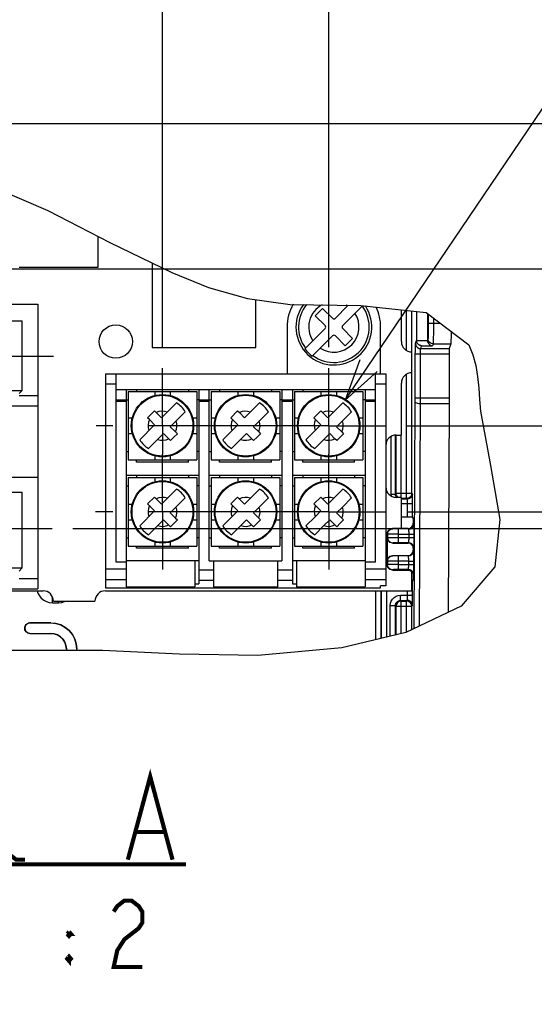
# Model space of a CAD drawing. Extents: x 29 to 422, y -226 to 287.
# Tile 28 of 63: x 140 to 164, y -74 to -26. Entities that reach past the tile are written whole.
import ezdxf

# ---------------------------------------------------------------- set-up
doc = ezdxf.new("R2010")
doc.units = 0
doc.header["$LTSCALE"] = 23.1
doc.linetypes.add('CENTER', pattern=[0.6, 0.375, -0.075, 0.075, -0.075])
doc.layers.get('0').update_dxf_attribs({"linetype": 'CONTINUOUS'})
for name, color, linetype in [('ALL_AXIS', 7, 'CONTINUOUS'), ('ALL_DIM', 7, 'CONTINUOUS'), ('ALL_NOTE', 7, 'CONTINUOUS')]:
    doc.layers.add(name, color=color, linetype=linetype)
doc.dimstyles.get("Standard").update_dxf_attribs({"dimtxt": 2.5, "dimasz": 2.5, "dimexe": 1.25, "dimexo": 0.625, "dimtad": 1, "dimcen": 2.5, "dimazin": 3, "dimtfac": 1, "dimtmove": 0, "dimatfit": 3})

# ---------------------------------------------------------------- blocks, each defined once
blk = doc.blocks.new('_OPEN')
at = {"color": 0, "linetype": 'BYBLOCK'}
for p, q in [((0, 0), (-1, 0.25)), ((-1, -0.25), (0, 0)), ((-1, 0), (0, 0))]:
    blk.add_line(p, q, dxfattribs=at)
blk = doc.blocks.new('_DOT')
at = {"color": 0, "linetype": 'BYBLOCK'}
blk.add_line((-0.25, 0), (-1, 0), dxfattribs=at)
at = {"color": 0, "linetype": 'BYBLOCK', "const_width": 0.25}
blk.add_lwpolyline([(-0.125, 0, 1), (0.125, 0, 1)], format="xyb", close=True, dxfattribs=at)
blk = doc.blocks.new('*D40')
at = {"layer": 'ALL_DIM', "color": 2, "linetype": 'CONTINUOUS'}
for p, q in [((158.166, -50.138), (171.82, -50.138)), ((170.82, -50.138), (170.82, -49.888)), ((170.82, -49.888), (170.82, -50.538)), ((170.82, -62.472), (170.82, -50.538)), ((142.076, -50.938), (171.82, -50.938)), ((170.82, -50.938), (170.82, -62.472))]:
    blk.add_line(p, q, dxfattribs=at)
at = {"layer": 'ALL_DIM', "color": 2, "linetype": 'CONTINUOUS', "xscale": 2, "yscale": 2, "zscale": 2}
for name, p, rotation in [('_DOT', (170.82, -50.138), 270), ('_OPEN', (170.82, -50.938), 90)]:
    blk.add_blockref(name, p, dxfattribs=dict(at, rotation=rotation))
blk = doc.blocks.new('*D41')
at = {"layer": 'ALL_DIM', "color": 2, "linetype": 'CONTINUOUS'}
for p, q in [((170.82, -45.988), (170.82, -34.665)), ((170.82, -34.665), (170.82, -48.063)), ((158.166, -45.988), (171.82, -45.988)), ((170.82, -50.388), (170.82, -48.063)), ((158.166, -50.138), (171.82, -50.138)), ((170.82, -50.138), (170.82, -50.388))]:
    blk.add_line(p, q, dxfattribs=at)
at = {"layer": 'ALL_DIM', "color": 2, "linetype": 'CONTINUOUS', "xscale": 2, "yscale": 2, "zscale": 2}
for name, p, rotation in [('_OPEN', (170.82, -45.988), 270), ('_DOT', (170.82, -50.138), 90)]:
    blk.add_blockref(name, p, dxfattribs=dict(at, rotation=rotation))
blk = doc.blocks.new('*D44')
at = {"layer": 'ALL_DIM', "color": 2, "linetype": 'CONTINUOUS'}
for p, q in [((109.888, -38.861), (109.888, 4.934)), ((146.388, -42.211), (146.388, 4.934)), ((109.888, 3.934), (128.138, 3.934)), ((146.388, 3.934), (128.138, 3.934))]:
    blk.add_line(p, q, dxfattribs=at)
at = {"layer": 'ALL_DIM', "color": 2, "linetype": 'CONTINUOUS', "xscale": 2, "yscale": 2, "zscale": 2, "rotation": 180}
blk.add_blockref('_OPEN', (109.888, 3.934), dxfattribs=at)
at = {"layer": 'ALL_DIM', "color": 2, "linetype": 'CONTINUOUS', "xscale": 2, "yscale": 2, "zscale": 2}
blk.add_blockref('_OPEN', (146.388, 3.934), dxfattribs=at)
blk = doc.blocks.new('*D45')
at = {"layer": 'ALL_DIM', "color": 2, "linetype": 'CONTINUOUS'}
for p, q in [((146.388, -42.211), (146.388, 4.934)), ((154.388, -42.211), (154.388, 4.934)), ((146.388, 3.934), (141.388, 3.934)), ((141.388, 3.934), (150.388, 3.934)), ((178.087, 3.934), (150.388, 3.934)), ((154.388, 3.934), (178.087, 3.934))]:
    blk.add_line(p, q, dxfattribs=at)
at = {"layer": 'ALL_DIM', "color": 2, "linetype": 'CONTINUOUS', "xscale": 2, "yscale": 2, "zscale": 2}
blk.add_blockref('_OPEN', (146.388, 3.934), dxfattribs=at)
at = {"layer": 'ALL_DIM', "color": 2, "linetype": 'CONTINUOUS', "xscale": 2, "yscale": 2, "zscale": 2, "rotation": 180}
blk.add_blockref('_OPEN', (154.388, 3.934), dxfattribs=at)
blk = doc.blocks.new('*D46')
at = {"layer": 'ALL_DIM', "color": 2, "linetype": 'CONTINUOUS'}
for p, q in [((127.116, -38.438), (165.145, -38.438)), ((171.922, -38.438), (183.456, -38.438)), ((182.456, -38.438), (182.456, -44.688)), ((182.456, -50.938), (182.456, -44.688)), ((142.076, -50.938), (183.456, -50.938))]:
    blk.add_line(p, q, dxfattribs=at)
at = {"layer": 'ALL_DIM', "color": 2, "linetype": 'CONTINUOUS', "xscale": 2, "yscale": 2, "zscale": 2}
for p, rotation in [((182.456, -38.438), 90), ((182.456, -50.938), 270)]:
    blk.add_blockref('_OPEN', p, dxfattribs=dict(at, rotation=rotation))
blk = doc.blocks.new('*D47')
at = {"layer": 'ALL_DIM', "color": 2, "linetype": 'CONTINUOUS'}
for p, q in [((182.456, -31.438), (182.456, -3.254)), ((182.456, -3.254), (182.456, -34.938)), ((127.116, -31.438), (183.456, -31.438)), ((182.456, -43.438), (182.456, -34.938)), ((175.744, -38.438), (183.456, -38.438)), ((182.456, -38.438), (182.456, -43.438))]:
    blk.add_line(p, q, dxfattribs=at)
at = {"layer": 'ALL_DIM', "color": 2, "linetype": 'CONTINUOUS', "xscale": 2, "yscale": 2, "zscale": 2}
for p, rotation in [((182.456, -31.438), 270), ((182.456, -38.438), 90)]:
    blk.add_blockref('_OPEN', p, dxfattribs=dict(at, rotation=rotation))
blk = doc.blocks.new('DOUBLE_OPEN')
at = {"color": 0, "linetype": 'BYBLOCK'}
for p, q in [((-1, 0), (-2, 0.25)), ((0, 0), (-1, 0.25)), ((-2, -0.25), (-1, 0)), ((-2, 0), (-1, 0)), ((-1, -0.25), (0, 0)), ((-1, 0), (0, 0))]:
    blk.add_line(p, q, dxfattribs=at)
blk = doc.blocks.new('*D50')
at = {"layer": 'ALL_DIM', "color": 2, "linetype": 'CONTINUOUS'}
for p, q in [((142.076, -50.938), (183.456, -50.938)), ((182.456, -50.938), (182.456, -62.392)), ((182.456, -73.847), (182.456, -62.392))]:
    blk.add_line(p, q, dxfattribs=at)
at = {"layer": 'ALL_DIM', "color": 2, "linetype": 'CONTINUOUS', "xscale": 2, "yscale": 2, "zscale": 2}
for name, p, rotation in [('_OPEN', (182.456, -50.938), 90), ('DOUBLE_OPEN', (182.456, -73.847), 270)]:
    blk.add_blockref(name, p, dxfattribs=dict(at, rotation=rotation))

msp = doc.modelspace()

# ---------------------------------------------------------------- linework, layer by layer
at = {"color": 7, "linetype": 'CONTINUOUS'}
for p, q in [((137.801, -34.313), (140.863, -35.63)), ((140.863, -35.63), (143.857, -37.161)), ((143.293, -38.355), (143.293, -36.873)), ((143.857, -37.161), (146.831, -38.619)), ((139.483, -38.355), (143.293, -38.355)), ((145.888, -38.157), (145.888, -42.215)), ((146.831, -38.619), (148.606, -39.329)), ((148.606, -39.329), (150.476, -39.857)), ((107.388, -40.138), (140.388, -40.138)), ((140.388, -40.138), (140.388, -53.838)), ((150.476, -39.857), (152.526, -40.147)), ((150.888, -42.215), (150.888, -39.916)), ((152.526, -40.147), (155.928, -40.2)), ((155.3, -40.223), (154.709, -40.814)), ((156.02, -40.21), (155.062, -41.168)), ((155.3, -40.223), (155.332, -40.191)), ((155.928, -40.2), (159.08, -40.534)), ((154.09, -40.337), (153.737, -40.69)), ((153.737, -40.69), (154.214, -41.168)), ((154.567, -40.814), (154.09, -40.337)), ((157.888, -41.938), (157.888, -40.408)), ((158.616, -40.485), (158.616, -41.878)), ((159.08, -40.534), (161.138, -42.092)), ((159.138, -40.578), (159.138, -41.878)), ((136.138, -40.938), (139.638, -40.938)), ((139.638, -44.288), (139.638, -40.938)), ((152.388, -41.238), (152.388, -43.488)), ((156.888, -43.488), (156.888, -41.238)), ((153.243, -42.28), (154.214, -41.309)), ((153.977, -42.253), (154.567, -41.663)), ((154.709, -41.663), (155.186, -42.14)), ((155.54, -41.786), (155.062, -41.309)), ((155.186, -42.14), (155.54, -41.786)), ((160.265, -42.047), (160.189, -42.276)), ((161.138, -42.092), (161.329, -42.568)), ((145.888, -42.215), (150.888, -42.215)), ((153.623, -42.607), (153.596, -42.634)), ((153.977, -42.253), (153.623, -42.607)), ((158.388, -43.438), (158.388, -42.438)), ((161.329, -42.568), (161.465, -43.086)), ((161.465, -43.086), (161.555, -43.62)), ((143.638, -43.488), (157.138, -43.488)), ((143.638, -43.488), (143.638, -53.788)), ((144.138, -43.488), (144.138, -52.538)), ((156.638, -52.538), (156.638, -43.488)), ((157.138, -43.488), (157.138, -53.69)), ((157.888, -46.438), (157.888, -43.938)), ((161.555, -43.62), (161.611, -44.177)), ((136.138, -44.288), (139.638, -44.288)), ((139.638, -44.288), (139.488, -44.438)), ((144.138, -44.238), (156.638, -44.238)), ((144.638, -44.238), (144.638, -53.748)), ((144.738, -44.338), (148.038, -44.338)), ((144.738, -44.338), (144.738, -47.638)), ((146.013, -44.338), (146.013, -44.536)), ((146.763, -44.338), (146.763, -44.536)), ((148.038, -44.338), (148.038, -47.638)), ((148.138, -44.238), (148.138, -53.597)), ((148.638, -52.488), (148.638, -44.238)), ((148.738, -44.338), (152.038, -44.338)), ((148.738, -44.338), (148.738, -47.638)), ((150.013, -44.338), (150.013, -44.536)), ((150.763, -44.338), (150.763, -44.536)), ((152.038, -44.338), (152.038, -47.638)), ((152.138, -44.238), (152.138, -52.488)), ((152.638, -44.238), (152.638, -53.597)), ((152.738, -44.338), (156.038, -44.338)), ((152.738, -44.338), (152.738, -47.638)), ((154.013, -44.338), (154.013, -44.536)), ((154.763, -44.338), (154.763, -44.536)), ((156.038, -44.338), (156.038, -47.638)), ((156.138, -44.238), (156.138, -53.748)), ((161.611, -44.177), (161.649, -44.73)), ((144.138, -44.738), (144.638, -44.738)), ((144.138, -44.8), (144.638, -44.8)), ((146.341, -45.611), (147.062, -44.891)), ((148.138, -44.738), (148.638, -44.738)), ((148.138, -44.8), (148.638, -44.8)), ((150.341, -45.611), (151.062, -44.891)), ((152.138, -44.738), (152.638, -44.738)), ((152.138, -44.8), (152.638, -44.8)), ((154.622, -45.33), (155.062, -44.891)), ((156.138, -44.738), (156.638, -44.738)), ((156.138, -44.8), (156.638, -44.8)), ((160.184, -44.918), (160.136, -54.974)), ((161.649, -44.73), (161.694, -45.287)), ((107.388, -45.038), (140.388, -45.038)), ((145.673, -45.604), (146.003, -45.274)), ((146.003, -45.274), (146.088, -45.358)), ((146.088, -45.358), (146.341, -45.611)), ((147.486, -45.315), (146.765, -46.036)), ((149.673, -45.604), (150.003, -45.274)), ((150.003, -45.274), (150.088, -45.358)), ((150.088, -45.358), (150.341, -45.611)), ((151.486, -45.315), (150.765, -46.036)), ((153.673, -45.604), (154.003, -45.274)), ((154.003, -45.274), (154.088, -45.358)), ((154.088, -45.358), (154.341, -45.611)), ((154.622, -45.33), (154.341, -45.611)), ((155.486, -45.315), (154.765, -46.036)), ((161.694, -45.287), (162.169, -47.906)), ((144.738, -45.613), (144.936, -45.613)), ((145.29, -46.662), (146.011, -45.941)), ((145.758, -45.688), (145.673, -45.604)), ((145.758, -45.688), (146.011, -45.941)), ((147.841, -45.613), (148.038, -45.613)), ((148.738, -45.613), (148.936, -45.613)), ((149.29, -46.662), (150.011, -45.941)), ((149.758, -45.688), (149.673, -45.604)), ((149.758, -45.688), (150.011, -45.941)), ((151.841, -45.613), (152.038, -45.613)), ((152.738, -45.613), (152.936, -45.613)), ((153.29, -46.662), (154.011, -45.941)), ((153.758, -45.688), (153.673, -45.604)), ((153.758, -45.688), (154.011, -45.941)), ((155.841, -45.613), (156.038, -45.613)), ((144.738, -46.363), (144.936, -46.363)), ((145.715, -47.086), (146.435, -46.365)), ((146.689, -46.619), (146.435, -46.365)), ((147.018, -46.289), (146.765, -46.036)), ((147.103, -46.373), (146.938, -46.538)), ((147.018, -46.289), (147.103, -46.373)), ((147.841, -46.363), (148.038, -46.363)), ((148.738, -46.363), (148.936, -46.363)), ((149.715, -47.086), (150.435, -46.365)), ((150.689, -46.619), (150.435, -46.365)), ((151.018, -46.289), (150.765, -46.036)), ((151.103, -46.373), (150.938, -46.538)), ((151.018, -46.289), (151.103, -46.373)), ((151.841, -46.363), (152.038, -46.363)), ((152.738, -46.363), (152.936, -46.363)), ((153.715, -47.086), (154.435, -46.365)), ((154.689, -46.619), (154.435, -46.365)), ((155.018, -46.289), (154.765, -46.036)), ((155.103, -46.373), (154.938, -46.538)), ((155.018, -46.289), (155.103, -46.373)), ((155.841, -46.363), (156.038, -46.363)), ((157.638, -46.438), (157.888, -46.438)), ((146.773, -46.703), (146.689, -46.619)), ((146.938, -46.538), (146.773, -46.703)), ((150.773, -46.703), (150.689, -46.619)), ((150.938, -46.538), (150.773, -46.703)), ((154.773, -46.703), (154.689, -46.619)), ((154.938, -46.538), (154.773, -46.703)), ((144.738, -47.638), (148.038, -47.638)), ((146.013, -47.441), (146.013, -47.638)), ((146.763, -47.441), (146.763, -47.638)), ((148.738, -47.638), (152.038, -47.638)), ((150.013, -47.441), (150.013, -47.638)), ((150.763, -47.441), (150.763, -47.638)), ((152.738, -47.638), (156.038, -47.638)), ((154.013, -47.441), (154.013, -47.638)), ((154.763, -47.441), (154.763, -47.638)), ((162.169, -47.906), (162.626, -50.504)), ((140.388, -48.488), (138.388, -48.488)), ((148.138, -48.388), (144.638, -48.388)), ((144.738, -48.488), (148.038, -48.488)), ((144.738, -48.488), (144.738, -51.788)), ((146.013, -48.488), (146.013, -48.686)), ((146.763, -48.488), (146.763, -48.686)), ((148.038, -48.488), (148.038, -51.788)), ((152.138, -48.388), (148.638, -48.388)), ((148.738, -48.488), (152.038, -48.488)), ((148.738, -48.488), (148.738, -51.788)), ((150.013, -48.488), (150.013, -48.686)), ((150.763, -48.488), (150.763, -48.686)), ((152.038, -48.488), (152.038, -51.788)), ((156.138, -48.388), (152.638, -48.388)), ((152.738, -48.488), (156.038, -48.488)), ((152.738, -48.488), (152.738, -51.788)), ((154.013, -48.488), (154.013, -48.686)), ((154.763, -48.488), (154.763, -48.686)), ((156.038, -48.488), (156.038, -51.788)), ((108.138, -49.188), (139.638, -49.188)), ((139.638, -52.838), (139.638, -49.188)), ((146.341, -49.761), (147.062, -49.041)), ((150.341, -49.761), (151.062, -49.041)), ((154.341, -49.761), (155.062, -49.041)), ((144.738, -49.763), (144.936, -49.763)), ((145.673, -49.754), (146.003, -49.424)), ((145.673, -49.754), (146.011, -50.091)), ((146.003, -49.424), (146.341, -49.761)), ((147.486, -49.465), (146.765, -50.186)), ((147.841, -49.763), (148.038, -49.763)), ((148.738, -49.763), (148.936, -49.763)), ((149.673, -49.754), (150.003, -49.424)), ((149.673, -49.754), (150.011, -50.091)), ((150.003, -49.424), (150.341, -49.761)), ((151.486, -49.465), (150.765, -50.186)), ((151.841, -49.763), (152.038, -49.763)), ((152.738, -49.763), (152.936, -49.763)), ((153.673, -49.754), (154.003, -49.424)), ((153.673, -49.754), (154.011, -50.091)), ((154.003, -49.424), (154.341, -49.761)), ((155.486, -49.465), (155.046, -49.905)), ((155.841, -49.763), (156.038, -49.763)), ((157.888, -49.438), (157.638, -49.438)), ((157.888, -50.938), (157.888, -49.438)), ((145.29, -50.812), (146.011, -50.091)), ((147.018, -50.439), (146.765, -50.186)), ((149.73, -50.372), (150.011, -50.091)), ((151.018, -50.439), (150.765, -50.186)), ((153.73, -50.372), (154.011, -50.091)), ((155.046, -49.905), (154.765, -50.186)), ((155.018, -50.439), (154.765, -50.186)), ((144.738, -50.513), (144.936, -50.513)), ((146.435, -50.515), (145.715, -51.236)), ((146.773, -50.853), (146.435, -50.515)), ((147.103, -50.523), (146.773, -50.853)), ((147.018, -50.439), (147.103, -50.523)), ((147.841, -50.513), (148.038, -50.513)), ((148.738, -50.513), (148.936, -50.513)), ((149.29, -50.812), (149.73, -50.372)), ((150.435, -50.515), (149.715, -51.236)), ((150.773, -50.853), (150.435, -50.515)), ((150.938, -50.688), (150.773, -50.853)), ((151.103, -50.523), (150.938, -50.688)), ((151.018, -50.439), (151.103, -50.523)), ((151.841, -50.513), (152.038, -50.513)), ((152.738, -50.513), (152.936, -50.513)), ((153.29, -50.812), (153.73, -50.372)), ((154.154, -50.796), (154.435, -50.515)), ((154.773, -50.853), (154.435, -50.515)), ((154.938, -50.688), (154.773, -50.853)), ((155.103, -50.523), (154.938, -50.688)), ((155.018, -50.439), (155.103, -50.523)), ((155.841, -50.513), (156.038, -50.513)), ((158.177, -50.386), (157.888, -50.386)), ((158.427, -50.399), (158.458, -50.491)), ((158.458, -50.491), (158.458, -50.688)), ((162.626, -50.504), (162.389, -52.788)), ((154.154, -50.796), (153.715, -51.236)), ((157.208, -51.188), (157.208, -52.688)), ((158.208, -50.938), (157.458, -50.938)), ((146.013, -51.591), (146.013, -51.788)), ((146.763, -51.591), (146.763, -51.788)), ((150.013, -51.591), (150.013, -51.788)), ((150.763, -51.591), (150.763, -51.788)), ((154.013, -51.591), (154.013, -51.788)), ((154.763, -51.591), (154.763, -51.788)), ((157.458, -51.638), (158.208, -51.638)), ((144.738, -51.788), (148.038, -51.788)), ((148.738, -51.788), (152.038, -51.788)), ((152.738, -51.788), (156.038, -51.788)), ((158.458, -51.888), (158.458, -51.988)), ((144.138, -52.538), (144.638, -52.538)), ((148.138, -52.488), (144.638, -52.488)), ((147.938, -52.488), (147.938, -53.748)), ((148.638, -52.488), (152.138, -52.488)), ((148.838, -52.488), (148.838, -53.748)), ((151.938, -53.748), (151.938, -52.488)), ((156.138, -52.488), (152.638, -52.488)), ((152.838, -52.488), (152.838, -53.748)), ((156.138, -52.538), (156.638, -52.538)), ((157.458, -52.238), (158.208, -52.238)), ((136.138, -52.838), (139.638, -52.838)), ((139.638, -52.838), (139.488, -52.988)), ((157.458, -52.938), (158.208, -52.938)), ((158.388, -53.938), (158.388, -53.016)), ((162.389, -52.788), (160.761, -54.678)), ((158.458, -53.386), (158.427, -53.478)), ((158.458, -53.188), (158.458, -53.386)), ((105.888, -53.938), (140.638, -53.938)), ((107.388, -53.838), (140.388, -53.838)), ((143.638, -53.788), (156.888, -53.788)), ((143.638, -53.938), (158.388, -53.938)), ((144.638, -53.748), (147.938, -53.748)), ((147.938, -53.597), (148.138, -53.597)), ((148.838, -53.748), (151.938, -53.748)), ((152.638, -53.597), (152.838, -53.597)), ((152.838, -53.748), (156.138, -53.748)), ((157.138, -53.69), (156.888, -53.69)), ((156.888, -53.788), (156.888, -53.69)), ((141.138, -54.438), (143.138, -54.438)), ((160.761, -54.678), (158.095, -55.938)), ((139.761, -55.732), (139.761, -55.745)), ((139.763, -55.733), (139.763, -55.743)), ((141.015, -55.487), (140.006, -55.487)), ((141.013, -55.488), (140.008, -55.488)), ((158.095, -55.938), (155.026, -56.678)), ((140.006, -55.99), (141.012, -55.99)), ((140.008, -55.988), (141.013, -55.988)), ((143.497, -56.816), (138.743, -56.811)), ((141.761, -56.74), (141.761, -56.815)), ((141.763, -56.738), (141.763, -56.815)), ((142.263, -56.815), (142.263, -56.738)), ((142.265, -56.815), (142.265, -56.736)), ((147.204, -56.99), (143.497, -56.816)), ((155.026, -56.678), (150.985, -57.057)), ((150.985, -57.057), (147.204, -56.99))]:
    msp.add_line(p, q, dxfattribs=at)
at = {"color": 9, "linetype": 'CONTINUOUS'}
for p, q in [((158.134, -42.368), (158.134, -40.434)), ((158.384, -42.438), (158.384, -40.46)), ((159.177, -40.608), (159.177, -41.049)), ((159.177, -41.049), (159.76, -41.049)), ((159.427, -40.797), (159.427, -41.049)), ((158.567, -42.026), (158.616, -41.878)), ((158.616, -41.891), (159.138, -41.891)), ((158.817, -42.276), (158.862, -42.141)), ((158.862, -42.141), (159.384, -42.141)), ((159.165, -41.797), (159.138, -41.878)), ((159.415, -42.047), (159.384, -42.141)), ((159.415, -42.047), (160.265, -42.047)), ((158.558, -42.526), (160.185, -42.526)), ((158.558, -44.734), (158.558, -42.526)), ((158.808, -44.761), (158.808, -42.526)), ((158.817, -42.276), (160.189, -42.276)), ((158.134, -49.493), (158.134, -43.509)), ((158.384, -49.243), (158.384, -43.438)), ((144.138, -43.988), (143.638, -43.988)), ((157.138, -43.988), (156.638, -43.988)), ((139.488, -44.538), (140.388, -44.538)), ((158.506, -55.744), (158.558, -44.852)), ((158.558, -44.654), (160.185, -44.654)), ((158.558, -44.852), (158.558, -44.734)), ((158.757, -55.625), (158.808, -44.918)), ((158.808, -44.918), (160.184, -44.918)), ((157.598, -49.279), (157.598, -46.444)), ((157.634, -49.243), (157.634, -46.438)), ((157.884, -49.438), (157.884, -46.438)), ((157.398, -49.279), (157.398, -46.501)), ((157.398, -49.279), (157.598, -49.279)), ((157.598, -49.279), (157.634, -49.243)), ((158.42, -49.279), (158.384, -49.243)), ((158.134, -49.493), (157.884, -49.493)), ((158.17, -49.529), (157.888, -49.529)), ((157.888, -49.729), (158.427, -49.729)), ((158.17, -49.529), (158.134, -49.493)), ((158.177, -50.386), (158.177, -49.729)), ((158.427, -50.399), (158.427, -49.729)), ((158.458, -50.688), (158.48, -50.71)), ((157.226, -51.206), (157.208, -51.188)), ((157.476, -50.956), (157.458, -50.938)), ((158.23, -50.96), (157.725, -50.96)), ((157.725, -50.96), (157.725, -51.616)), ((158.208, -50.938), (158.23, -50.96)), ((157.208, -51.388), (157.226, -51.371)), ((157.226, -51.206), (157.226, -51.371)), ((157.458, -51.638), (157.476, -51.621)), ((157.725, -51.21), (158.488, -51.21)), ((157.725, -51.366), (158.238, -51.366)), ((157.725, -51.616), (158.23, -51.616)), ((158.23, -51.616), (158.208, -51.638)), ((158.238, -51.21), (158.238, -51.366)), ((158.238, -51.366), (158.488, -51.366)), ((158.488, -51.21), (158.488, -51.366)), ((158.48, -51.866), (158.458, -51.888)), ((158.48, -52.01), (158.458, -51.988)), ((157.226, -52.506), (157.208, -52.488)), ((157.226, -52.506), (157.226, -52.671)), ((157.476, -52.256), (157.458, -52.238)), ((158.23, -52.26), (157.725, -52.26)), ((157.725, -52.26), (157.725, -52.916)), ((158.238, -52.51), (157.725, -52.51)), ((158.23, -52.26), (158.208, -52.238)), ((158.238, -52.51), (158.488, -52.51)), ((158.238, -52.667), (158.238, -52.51)), ((158.488, -52.667), (158.488, -52.51)), ((144.638, -52.903), (143.638, -52.903)), ((148.838, -52.941), (148.138, -52.941)), ((152.638, -52.941), (151.938, -52.941)), ((157.138, -52.903), (156.138, -52.903)), ((157.226, -52.671), (157.208, -52.688)), ((157.476, -52.921), (157.458, -52.938)), ((157.725, -52.667), (158.488, -52.667)), ((158.23, -52.916), (157.725, -52.916)), ((158.208, -52.938), (158.23, -52.916)), ((139.488, -53.338), (140.388, -53.338)), ((144.638, -53.403), (143.638, -53.403)), ((148.838, -53.441), (148.138, -53.441)), ((152.638, -53.441), (151.938, -53.441)), ((157.138, -53.403), (156.138, -53.403)), ((158.427, -54.149), (158.427, -53.478)), ((158.458, -53.188), (158.48, -53.166)), ((156.642, -53.938), (156.642, -56.288)), ((156.892, -53.938), (156.892, -56.228)), ((156.919, -53.938), (156.919, -56.222)), ((157.169, -53.938), (157.169, -56.161)), ((158.177, -54.149), (158.177, -53.938)), ((141.087, -54.515), (141.087, -54.226)), ((141.087, -54.515), (141.39, -54.515)), ((141.39, -54.515), (141.39, -54.438)), ((157.849, -54.149), (158.177, -54.149)), ((157.849, -54.399), (157.849, -54.149)), ((157.849, -54.399), (158.169, -54.399)), ((157.849, -54.399), (157.884, -54.434)), ((157.884, -54.434), (158.134, -54.434)), ((157.884, -55.989), (157.884, -54.434)), ((158.134, -54.434), (158.169, -54.399)), ((158.134, -55.92), (158.134, -54.434)), ((158.177, -54.149), (158.427, -54.149)), ((157.349, -54.649), (157.599, -54.649)), ((157.349, -56.118), (157.349, -54.649)), ((157.599, -54.649), (157.634, -54.684)), ((157.599, -56.058), (157.599, -54.649)), ((157.634, -56.049), (157.634, -54.684)), ((158.384, -54.684), (158.419, -54.649)), ((158.384, -55.802), (158.384, -54.684)), ((139.761, -55.732), (139.763, -55.733)), ((139.761, -55.745), (139.763, -55.743)), ((140.006, -55.487), (140.008, -55.488)), ((141.015, -55.487), (141.013, -55.488)), ((140.006, -55.99), (140.008, -55.988)), ((141.013, -55.988), (141.012, -55.99)), ((141.763, -56.738), (141.761, -56.74)), ((142.265, -56.736), (142.263, -56.738))]:
    msp.add_line(p, q, dxfattribs=at)
at = {"color": 3, "linetype": 'CONTINUOUS'}
for p, q in [((145.138, -44.238), (145.138, -44.338)), ((147.638, -44.238), (147.638, -44.338)), ((149.138, -44.238), (149.138, -44.338)), ((151.638, -44.238), (151.638, -44.338)), ((153.138, -44.238), (153.138, -44.338)), ((155.638, -44.238), (155.638, -44.338)), ((144.638, -44.738), (144.738, -44.738)), ((148.138, -44.738), (148.038, -44.738)), ((148.638, -44.738), (148.738, -44.738)), ((152.138, -44.738), (152.038, -44.738)), ((152.638, -44.738), (152.738, -44.738)), ((156.138, -44.738), (156.038, -44.738)), ((144.638, -47.238), (144.738, -47.238)), ((148.138, -47.238), (148.038, -47.238)), ((148.638, -47.238), (148.738, -47.238)), ((152.138, -47.238), (152.038, -47.238)), ((152.638, -47.238), (152.738, -47.238)), ((156.138, -47.238), (156.038, -47.238)), ((145.138, -47.738), (145.138, -47.638)), ((147.638, -47.738), (145.138, -47.738)), ((147.638, -47.738), (147.638, -47.638)), ((149.138, -47.738), (149.138, -47.638)), ((151.638, -47.738), (149.138, -47.738)), ((151.638, -47.738), (151.638, -47.638)), ((153.138, -47.738), (153.138, -47.638)), ((155.638, -47.738), (153.138, -47.738)), ((155.638, -47.738), (155.638, -47.638)), ((145.138, -48.388), (145.138, -48.488)), ((147.638, -48.388), (147.638, -48.488)), ((149.138, -48.388), (149.138, -48.488)), ((151.638, -48.388), (151.638, -48.488)), ((153.138, -48.388), (153.138, -48.488)), ((155.638, -48.388), (155.638, -48.488)), ((144.638, -48.888), (144.738, -48.888)), ((148.138, -48.888), (148.038, -48.888)), ((148.638, -48.888), (148.738, -48.888)), ((152.138, -48.888), (152.038, -48.888)), ((152.638, -48.888), (152.738, -48.888)), ((156.138, -48.888), (156.038, -48.888)), ((144.638, -51.388), (144.738, -51.388)), ((148.138, -51.388), (148.038, -51.388)), ((148.638, -51.388), (148.738, -51.388)), ((152.138, -51.388), (152.038, -51.388)), ((152.638, -51.388), (152.738, -51.388)), ((156.138, -51.388), (156.038, -51.388)), ((145.138, -51.888), (145.138, -51.788)), ((147.638, -51.888), (145.138, -51.888)), ((147.638, -51.888), (147.638, -51.788)), ((149.138, -51.888), (149.138, -51.788)), ((151.638, -51.888), (149.138, -51.888)), ((151.638, -51.888), (151.638, -51.788)), ((153.138, -51.888), (153.138, -51.788)), ((155.638, -51.888), (153.138, -51.888)), ((155.638, -51.888), (155.638, -51.788))]:
    msp.add_line(p, q, dxfattribs=at)
at = {"color": 9, "linetype": 'CONTINUOUS'}
for points in [[(159.177, -41.049), (159.177, -41.19), (159.177, -41.326), (159.175, -41.453), (159.174, -41.565), (159.172, -41.658), (159.17, -41.73), (159.168, -41.777), (159.165, -41.797)], [(159.427, -41.049), (159.427, -41.237), (159.427, -41.419), (159.425, -41.588), (159.424, -41.737), (159.422, -41.861), (159.42, -41.957), (159.417, -42.019), (159.415, -42.047)], [(158.558, -42.526), (158.559, -42.418), (158.559, -42.315), (158.56, -42.223), (158.561, -42.144), (158.563, -42.084), (158.565, -42.044), (158.567, -42.026)], [(158.567, -42.026), (158.579, -42.103), (158.614, -42.173), (158.67, -42.228), (158.739, -42.264), (158.817, -42.276)], [(159.415, -42.047), (159.338, -42.035), (159.268, -41.999), (159.213, -41.944), (159.177, -41.875), (159.165, -41.797)], [(158.808, -42.526), (158.809, -42.472), (158.809, -42.42), (158.81, -42.374), (158.811, -42.335), (158.813, -42.305), (158.815, -42.285), (158.817, -42.276)], [(158.558, -44.852), (158.571, -44.872), (158.607, -44.89), (158.662, -44.905), (158.731, -44.914), (158.808, -44.918)], [(158.808, -44.918), (158.808, -44.866), (158.808, -44.761)], [(157.41, -49.38), (157.409, -49.379), (157.398, -49.279)], [(157.656, -49.438), (157.652, -49.434), (157.623, -49.387), (157.604, -49.334), (157.598, -49.279)], [(157.634, -49.243), (158.384, -49.243), (158.375, -49.308), (158.35, -49.368), (158.31, -49.42), (158.258, -49.46), (158.198, -49.484), (158.134, -49.493)], [(157.725, -49.435), (157.694, -49.405), (157.668, -49.368), (157.649, -49.328), (157.638, -49.286), (157.634, -49.243)], [(158.42, -49.279), (158.407, -49.356), (158.372, -49.426), (158.317, -49.481), (158.247, -49.516), (158.17, -49.529)], [(158.427, -49.729), (158.427, -49.629), (158.427, -49.535), (158.426, -49.451), (158.424, -49.38), (158.423, -49.326), (158.421, -49.291), (158.42, -49.279)], [(158.177, -49.729), (158.177, -49.684), (158.177, -49.643), (158.176, -49.605), (158.174, -49.573), (158.173, -49.549), (158.171, -49.534), (158.17, -49.529)], [(158.23, -50.96), (158.307, -50.948), (158.377, -50.912), (158.432, -50.857), (158.468, -50.788), (158.48, -50.71)], [(158.48, -50.71), (158.482, -50.725), (158.484, -50.763), (158.485, -50.822), (158.487, -50.901), (158.488, -50.995), (158.488, -51.1), (158.488, -51.21)], [(157.226, -51.206), (157.238, -51.129), (157.273, -51.059), (157.329, -51.004), (157.398, -50.968), (157.476, -50.956)], [(157.725, -50.96), (157.67, -50.96), (157.618, -50.96), (157.571, -50.959), (157.532, -50.959), (157.502, -50.958), (157.483, -50.957), (157.476, -50.956)], [(158.23, -50.96), (158.232, -50.967), (158.234, -50.986), (158.235, -51.016), (158.237, -51.056), (158.238, -51.103), (158.238, -51.155), (158.238, -51.21)], [(157.725, -51.21), (157.615, -51.21), (157.511, -51.21), (157.417, -51.209), (157.338, -51.209), (157.278, -51.208), (157.24, -51.207), (157.226, -51.206)], [(157.226, -51.371), (157.24, -51.37), (157.278, -51.369), (157.338, -51.368), (157.417, -51.367), (157.511, -51.367), (157.615, -51.367), (157.725, -51.366)], [(157.226, -51.371), (157.238, -51.448), (157.273, -51.518), (157.329, -51.573), (157.398, -51.608), (157.476, -51.621)], [(157.476, -51.621), (157.483, -51.62), (157.502, -51.619), (157.532, -51.618), (157.571, -51.617), (157.618, -51.617), (157.67, -51.617), (157.725, -51.616)], [(158.238, -51.366), (158.238, -51.422), (158.238, -51.474), (158.237, -51.521), (158.235, -51.56), (158.234, -51.59), (158.232, -51.609), (158.23, -51.616)], [(158.23, -51.616), (158.307, -51.629), (158.377, -51.664), (158.432, -51.72), (158.468, -51.789), (158.48, -51.866)], [(158.488, -51.366), (158.488, -51.477), (158.488, -51.581), (158.487, -51.675), (158.485, -51.754), (158.484, -51.814), (158.482, -51.852), (158.48, -51.866)], [(158.48, -52.01), (158.468, -52.088), (158.432, -52.157), (158.377, -52.212), (158.307, -52.248), (158.23, -52.26)], [(158.488, -52.51), (158.488, -52.4), (158.488, -52.295), (158.487, -52.201), (158.485, -52.122), (158.484, -52.063), (158.482, -52.025), (158.48, -52.01)], [(157.226, -52.506), (157.238, -52.429), (157.273, -52.359), (157.329, -52.304), (157.398, -52.268), (157.476, -52.256)], [(157.725, -52.51), (157.615, -52.51), (157.511, -52.51), (157.417, -52.509), (157.338, -52.509), (157.278, -52.508), (157.24, -52.507), (157.226, -52.506)], [(157.725, -52.26), (157.67, -52.26), (157.618, -52.26), (157.571, -52.259), (157.532, -52.259), (157.502, -52.258), (157.483, -52.257), (157.476, -52.256)], [(158.238, -52.51), (158.238, -52.455), (158.238, -52.403), (158.237, -52.356), (158.235, -52.316), (158.234, -52.286), (158.232, -52.267), (158.23, -52.26)], [(157.725, -52.667), (157.615, -52.667), (157.511, -52.667), (157.417, -52.667), (157.338, -52.668), (157.278, -52.669), (157.24, -52.67), (157.226, -52.671)], [(157.476, -52.921), (157.398, -52.908), (157.329, -52.873), (157.273, -52.818), (157.238, -52.748), (157.226, -52.671)], [(157.725, -52.916), (157.67, -52.917), (157.618, -52.917), (157.571, -52.917), (157.532, -52.918), (157.502, -52.919), (157.483, -52.92), (157.476, -52.921)], [(158.23, -52.916), (158.232, -52.909), (158.234, -52.89), (158.235, -52.86), (158.237, -52.821), (158.238, -52.774), (158.238, -52.722), (158.238, -52.667)], [(158.48, -53.166), (158.468, -53.089), (158.432, -53.02), (158.377, -52.964), (158.307, -52.929), (158.23, -52.916)], [(158.48, -53.166), (158.482, -53.152), (158.484, -53.114), (158.485, -53.054), (158.487, -52.975), (158.488, -52.881), (158.488, -52.777), (158.488, -52.667)], [(140.36, -53.938), (140.394, -54.052), (140.463, -54.181), (140.556, -54.295), (140.67, -54.388), (140.8, -54.457), (140.94, -54.5), (141.087, -54.515)], [(141.39, -54.515), (141.536, -54.5), (141.676, -54.458), (141.712, -54.438)], [(157.349, -54.649), (157.361, -54.538), (157.398, -54.432), (157.458, -54.337), (157.537, -54.258), (157.632, -54.199), (157.737, -54.162), (157.849, -54.149)], [(157.599, -54.649), (157.605, -54.593), (157.624, -54.54), (157.653, -54.493), (157.693, -54.453), (157.74, -54.424), (157.793, -54.405), (157.849, -54.399)], [(157.634, -54.684), (158.384, -54.684), (158.375, -54.619), (158.35, -54.559), (158.31, -54.507), (158.258, -54.467), (158.198, -54.442), (158.134, -54.434)], [(158.169, -54.399), (158.171, -54.392), (158.173, -54.373), (158.174, -54.343), (158.176, -54.304), (158.177, -54.257), (158.177, -54.204), (158.177, -54.149)], [(158.419, -54.649), (158.407, -54.572), (158.371, -54.502), (158.316, -54.447), (158.246, -54.411), (158.169, -54.399)], [(158.419, -54.649), (158.421, -54.635), (158.422, -54.597), (158.424, -54.537), (158.425, -54.458), (158.426, -54.364), (158.427, -54.259), (158.427, -54.149)]]:
    msp.add_lwpolyline(points, dxfattribs=at)
at = {"color": 7, "linetype": 'CONTINUOUS'}
for points in [[(160.28, -41.442), (160.279, -41.588), (160.277, -41.737), (160.274, -41.861), (160.272, -41.957), (160.268, -42.019), (160.265, -42.047)], [(158.616, -41.878), (158.616, -41.883), (158.616, -41.887), (158.616, -41.891)], [(158.862, -42.141), (158.817, -42.134), (158.772, -42.119), (158.728, -42.094), (158.688, -42.059), (158.654, -42.014), (158.629, -41.958), (158.616, -41.891)], [(159.138, -41.891), (159.138, -41.885), (159.138, -41.878)], [(159.138, -41.891), (159.148, -41.947), (159.17, -42.003), (159.206, -42.054), (159.254, -42.096), (159.314, -42.127), (159.384, -42.141)], [(160.185, -42.526), (160.185, -44.743), (160.185, -44.831), (160.184, -44.918)], [(160.189, -42.276), (160.188, -42.287), (160.187, -42.314), (160.186, -42.354), (160.185, -42.404), (160.185, -42.463), (160.185, -42.526)], [(158.427, -50.399), (158.418, -50.395), (158.392, -50.392), (158.353, -50.39), (158.301, -50.388), (158.241, -50.386), (158.177, -50.386)], [(158.208, -50.938), (158.272, -50.93), (158.333, -50.905), (158.385, -50.865), (158.424, -50.814), (158.45, -50.753), (158.458, -50.688)], [(157.208, -51.188), (157.216, -51.124), (157.242, -51.063), (157.281, -51.012), (157.333, -50.972), (157.394, -50.947), (157.458, -50.938)], [(157.458, -51.638), (157.393, -51.63), (157.333, -51.605), (157.281, -51.565), (157.241, -51.513), (157.216, -51.453), (157.208, -51.388)], [(158.458, -51.888), (158.449, -51.824), (158.424, -51.763), (158.385, -51.712), (158.333, -51.672), (158.273, -51.647), (158.208, -51.638)], [(158.208, -52.238), (158.273, -52.23), (158.333, -52.205), (158.385, -52.165), (158.424, -52.113), (158.449, -52.053), (158.458, -51.988)], [(157.208, -52.488), (157.216, -52.424), (157.241, -52.363), (157.281, -52.312), (157.333, -52.272), (157.393, -52.247), (157.458, -52.238)], [(157.458, -52.938), (157.394, -52.93), (157.333, -52.905), (157.281, -52.865), (157.242, -52.814), (157.216, -52.753), (157.208, -52.688)], [(158.208, -52.938), (158.272, -52.947), (158.333, -52.972), (158.385, -53.012), (158.424, -53.063), (158.45, -53.124), (158.458, -53.188)], [(158.388, -53.485), (158.409, -53.483), (158.422, -53.48), (158.427, -53.478)], [(139.761, -55.732), (139.77, -55.668), (139.794, -55.609), (139.833, -55.558), (139.884, -55.519), (139.943, -55.495), (140.006, -55.487)], [(140.006, -55.99), (139.943, -55.982), (139.884, -55.957), (139.833, -55.918), (139.794, -55.868), (139.77, -55.809), (139.761, -55.745)], [(140.008, -55.488), (139.945, -55.497), (139.886, -55.521), (139.835, -55.56), (139.796, -55.611), (139.771, -55.67), (139.763, -55.733)], [(139.763, -55.743), (139.771, -55.807), (139.796, -55.866), (139.835, -55.917), (139.886, -55.956), (139.945, -55.98), (140.008, -55.988)], [(142.263, -56.738), (142.239, -56.494), (142.168, -56.26), (142.053, -56.044), (141.897, -55.854), (141.708, -55.699), (141.492, -55.583), (141.257, -55.512), (141.013, -55.488)], [(141.015, -55.487), (141.259, -55.511), (141.493, -55.582), (141.709, -55.697), (141.899, -55.853), (142.054, -56.042), (142.17, -56.258), (142.241, -56.493), (142.265, -56.736)], [(141.761, -56.74), (141.743, -56.573), (141.687, -56.415), (141.598, -56.272), (141.479, -56.154), (141.337, -56.064), (141.178, -56.009), (141.012, -55.99)], [(141.013, -55.988), (141.18, -56.007), (141.339, -56.063), (141.481, -56.152), (141.6, -56.271), (141.689, -56.413), (141.744, -56.571), (141.763, -56.738)]]:
    msp.add_lwpolyline(points, dxfattribs=at)
for centre, radius in [((144.138, -41.938), 0.8), ((146.388, -45.988), 1.5), ((150.388, -45.988), 1.5), ((154.388, -45.988), 1.5), ((146.388, -50.138), 1.5), ((150.388, -50.138), 1.5), ((154.388, -50.138), 1.5)]:
    msp.add_circle(centre, radius, dxfattribs=at)
at = {"color": 9, "linetype": 'CONTINUOUS'}
for centre in [(146.388, -45.988), (150.388, -45.988), (154.388, -45.988), (146.388, -50.138), (150.388, -50.138), (154.388, -50.138)]:
    msp.add_circle(centre, 1.465, dxfattribs=at)
at = {"color": 7, "linetype": 'CONTINUOUS'}
for centre, radius, start, end in [((154.638, -41.238), 2.25, 150.9083, 180), ((154.638, -41.238), 1.825, 143.5225, 33.7573), ((154.638, -41.238), 2.25, 0, 25.362), ((154.143, -41.238), 0.1, 315, 45), ((154.638, -40.743), 0.1, 225, 315), ((155.133, -41.238), 0.1, 135, 225), ((154.638, -41.733), 0.1, 45, 135), ((158.388, -41.938), 0.5, 180, 270), ((154.638, -41.238), 1.741, 216.7452, 233.2548), ((158.388, -43.938), 0.5, 90, 180), ((146.388, -45.988), 1.288, 31.531, 58.469), ((150.388, -45.988), 1.288, 31.531, 58.469), ((154.388, -45.988), 1.288, 31.531, 58.469), ((157.638, -46.938), 0.5, 90, 180), ((146.388, -45.988), 1.288, 211.531, 238.469), ((150.388, -45.988), 1.288, 211.531, 238.469), ((154.388, -45.988), 1.288, 211.531, 238.469), ((146.388, -50.138), 1.288, 31.531, 58.469), ((150.388, -50.138), 1.288, 31.531, 58.469), ((154.388, -50.138), 1.288, 31.531, 58.469), ((157.638, -48.938), 0.5, 180, 270), ((146.388, -50.138), 1.288, 211.531, 238.469), ((150.388, -50.138), 1.288, 211.531, 238.469), ((154.388, -50.138), 1.288, 211.531, 238.469), ((140.638, -54.438), 0.5, 0, 90), ((143.638, -54.438), 0.5, 90, 180)]:
    msp.add_arc(centre, radius, start, end, dxfattribs=at)
at = {"color": 9, "linetype": 'CONTINUOUS'}
for centre, radius, start, end in [((154.638, -41.238), 1.704, 140.4952, 216.5629), ((154.638, -41.238), 1.211, 118.0579, 213.091), ((154.638, -41.238), 1.704, 233.4371, 36.5629), ((154.638, -41.238), 1.211, 56.909, 60.4418), ((154.638, -41.238), 1.211, 236.909, 33.091), ((146.388, -45.988), 0.698, 70.4475, 115.4834), ((150.388, -45.988), 0.698, 70.4475, 115.4834), ((154.388, -45.988), 0.698, 70.4475, 115.4834), ((146.388, -45.988), 0.698, 154.5166, 199.5525), ((146.388, -45.988), 0.698, 334.5166, 19.5525), ((150.388, -45.988), 0.698, 154.5166, 199.5525), ((150.388, -45.988), 0.698, 334.5166, 19.5525), ((154.388, -45.988), 0.698, 154.5166, 199.5525), ((154.388, -45.988), 0.698, 334.5166, 19.5525), ((146.388, -45.988), 0.698, 250.4475, 295.4834), ((150.388, -45.988), 0.698, 250.4475, 295.4834), ((154.388, -45.988), 0.698, 250.4475, 295.4834), ((146.388, -50.138), 0.698, 70.4475, 115.4834), ((150.388, -50.138), 0.698, 70.4475, 115.4834), ((154.388, -50.138), 0.698, 70.4475, 115.4834), ((146.388, -50.138), 0.698, 154.5166, 199.5525), ((146.388, -50.138), 0.698, 334.5166, 19.5525), ((150.388, -50.138), 0.698, 154.5166, 199.5525), ((150.388, -50.138), 0.698, 334.5166, 19.5525), ((154.388, -50.138), 0.698, 154.5166, 199.5525), ((154.388, -50.138), 0.698, 334.5166, 19.5525), ((146.388, -50.138), 0.698, 250.4475, 295.4834), ((150.388, -50.138), 0.698, 250.4475, 295.4834), ((154.388, -50.138), 0.698, 250.4475, 295.4834), ((157.884, -54.684), 0.25, 90.021, 179.979)]:
    msp.add_arc(centre, radius, start, end, dxfattribs=at)
at = {"layer": 'ALL_AXIS', "color": 7, "linetype": 'CENTER'}
for p, q in [((109.888, -42.638), (141.147, -42.638)), ((146.388, -45.988), (146.388, -43.211)), ((154.388, -45.988), (154.388, -43.211)), ((154.388, -45.988), (143.193, -45.988)), ((146.388, -45.988), (146.388, -47.361)), ((154.388, -45.988), (157.166, -45.988)), ((154.388, -45.988), (154.388, -47.361)), ((146.388, -50.138), (146.388, -47.361)), ((154.388, -50.138), (154.388, -47.361)), ((154.388, -50.138), (143.164, -50.138)), ((146.388, -50.138), (146.388, -52.916)), ((154.388, -50.138), (157.166, -50.138)), ((154.388, -50.138), (154.388, -52.916)), ((109.888, -50.938), (141.076, -50.938))]:
    msp.add_line(p, q, dxfattribs=at)
at = {"layer": 'ALL_NOTE', "color": 2, "linetype": 'CONTINUOUS'}
msp.add_line((155.186, -44.759), (176.258, -13.578), dxfattribs=at)
msp.add_lwpolyline([(155.891, -42.822), (155.186, -44.759), (156.72, -43.382)], dxfattribs=at)
at = {"layer": 'ALL_NOTE', "color": 2, "linetype": 'CONTINUOUS', "const_width": 0.2}
for points in [[(144.722, -66.883), (145.797, -62.883), (146.872, -66.883)], [(139.777, -66.883), (139.347, -66.883), (138.917, -66.55), (138.917, -62.883)], [(145.152, -65.55), (146.442, -65.55)], [(119.997, -67.106), (147.517, -67.106)], [(144.039, -69.386), (144.211, -69.12), (144.555, -68.853), (144.899, -68.853), (145.243, -69.12), (145.415, -69.386), (145.415, -69.92), (145.243, -70.186), (144.899, -70.453), (144.555, -70.72), (144.211, -71.253), (144.039, -72.053), (145.415, -72.053)], [(141.803, -70.453), (141.975, -70.453), (141.889, -70.353)], [(141.803, -70.453), (141.889, -70.353)], [(141.803, -70.453), (141.889, -70.553), (141.975, -70.453)], [(141.889, -70.353), (141.889, -70.553)], [(141.889, -71.553), (141.889, -71.753), (141.803, -71.653), (141.889, -71.553), (141.975, -71.653), (141.889, -71.753)], [(141.803, -71.653), (141.975, -71.653)]]:
    msp.add_lwpolyline(points, dxfattribs=at)

# ---------------------------------------------------------------- dimensions: what is measured, and where the dimension line sits
at = {"layer": 'ALL_DIM', "color": 2, "linetype": 'CONTINUOUS'}
for base, p1, p2, picture, middle in [((146.388, 3.934), (109.888, -38.861), (146.388, -42.211), '*D44', (125.386, 4.734)), ((154.388, 3.934), (146.388, -42.211), (154.388, -42.211), '*D45', (158.823, 4.734))]:
    dim = msp.add_linear_dim(base=base, p1=p1, p2=p2, dimstyle='Standard', dxfattribs=at)
    dim.commit()
    dim.dimension.update_dxf_attribs({"geometry": picture, "text_midpoint": middle, "dimtype": 128})
for base, p1, p2, picture, middle in [((182.456, -31.438), (175.744, -38.438), (127.116, -31.438), '*D47', (181.656, -28.022)), ((182.456, -38.438), (142.076, -50.938), (127.116, -38.438), '*D46', (181.656, -47.44))]:
    dim = msp.add_linear_dim(base=base, p1=p1, p2=p2, angle=90, dimstyle='Standard', dxfattribs=at)
    dim.commit()
    dim.dimension.update_dxf_attribs({"geometry": picture, "text_midpoint": middle, "dimtype": 128})
for base, p1, p2, angle, override, picture, middle in [((170.82, -45.988), (158.166, -50.138), (158.166, -45.988), 90, {"dimblk1": 'DOT', "dimsah": 1}, '*D41', (170.02, -42.921)), ((170.82, -50.138), (142.076, -50.938), (158.166, -50.138), 90, {"dimblk2": 'DOT', "dimsah": 1}, '*D40', (170.02, -62.472)), ((182.456, -73.847), (142.076, -50.938), (181.456, -73.847), 270, {"dimblk2": 'DOUBLE_OPEN', "dimsah": 1}, '*D50', (181.656, -68.353))]:
    dim = msp.add_linear_dim(base=base, p1=p1, p2=p2, angle=angle, dimstyle='Standard', override=override, dxfattribs=at)
    dim.commit()
    dim.dimension.update_dxf_attribs({"geometry": picture, "text_midpoint": middle, "dimtype": 128})

doc.saveas('drawing.dxf')
